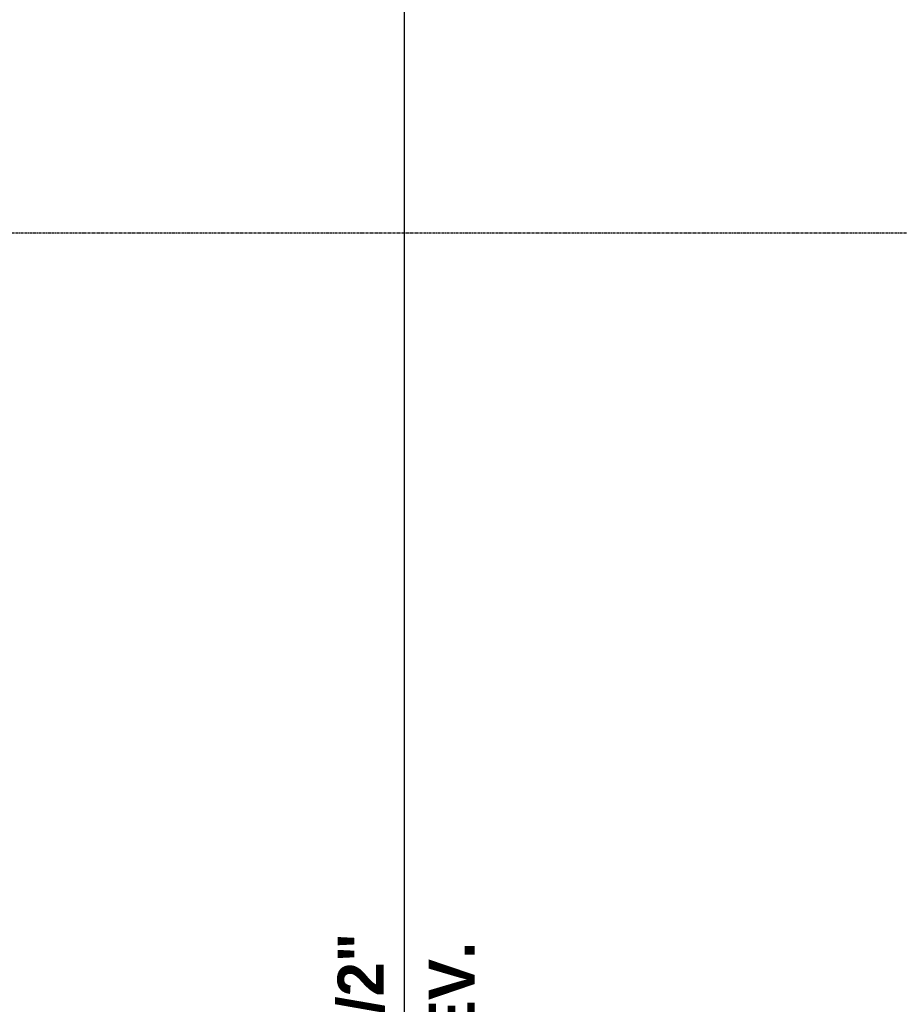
# Model space of a CAD drawing. Header units: inches. Extents: x -4126 to -1814, y 9773 to 12338.
# Tile 103 of 113: x -2433 to -2262, y 11697 to 11889. Entities that reach past the tile are written whole.
import ezdxf

# ---------------------------------------------------------------- set-up
doc = ezdxf.new("R2010")
doc.units = ezdxf.units.IN
doc.header["$MEASUREMENT"] = 0
doc.linetypes.add('Grid Line 1_2_', pattern=[0.875, 0.5, -0.125, 0.125, -0.125])
for name, color, linetype, lineweight in [('A-ANNO-DIMS', 211, 'Continuous', 9), ('A-ANNO-DIMS-96', 211, 'Continuous', 9), ('S-GRID', 1, 'Continuous', 9)]:
    doc.layers.add(name, color=color, linetype=linetype, lineweight=lineweight)
doc.styles.add('Century Gothic_B', font='Gothicb.ttf', dxfattribs={"height": 9})
doc.dimstyles.new('OD__1_4__Tol__', dxfattribs={"dimscale": 12, "dimtxt": 9.397514, "dimasz": 1, "dimexe": 0.75, "dimexo": 0.5, "dimgap": 0.125, "dimtad": 1, "dimrnd": 0.25, "dimzin": 1, "dimdsep": 46, "dimlunit": 4, "dimtxsty": 'Century Gothic_B', "dimblk1": 'OBLIQUE', "dimblk2": 'OBLIQUE', "dimsah": 1, "dimcen": 0.09, "dimdle": 0.75, "dimazin": 0, "dimtfac": 1, "dimtdec": 4, "dimtix": 1, "dimtmove": 0, "dimatfit": 3, "dimfxl": 1, "dimtvp": 1, "dimtfill": 1, "dimfrac": 2, "dimtolj": 1, "dimtzin": 0, "dimlwd": 30, "dimlwe": 30, "dimarcsym": 2})

# ---------------------------------------------------------------- blocks, each defined once
blk = doc.blocks.new('DIMBLOCK4-FRAMING PLAN - 1ST FLOOR')
at = {"layer": 'A-ANNO-DIMS-96', "lineweight": 30}
for p, q in [((-2358.42, 11278.79), (-2358.42, 12090.19)), ((-2360.91, 12081.19), (-2349.42, 12081.19)), ((-2358.42, 12081.19), (-2360.91, 12081.19)), ((-2360.91, 11278.79), (-2349.42, 11278.79)), ((-2358.42, 11278.79), (-2360.91, 11278.79))]:
    blk.add_line(p, q, dxfattribs=at)
at = {"layer": 'A-ANNO-DIMS-96', "lineweight": 50}
for p, q in [((-2358.42, 12081.19), (-2364.42, 12087.19)), ((-2358.42, 12081.19), (-2352.42, 12075.19)), ((-2358.42, 11278.79), (-2364.42, 11284.79)), ((-2358.42, 11278.79), (-2352.42, 11272.79))]:
    blk.add_line(p, q, dxfattribs=at)
at = {"layer": 'A-ANNO-DIMS-96', "color": 0, "lineweight": 30, "char_height": 9, "attachment_point": 1, "rotation": 90, "line_spacing_factor": 0.984502, "style": 'Century Gothic_B', "bg_fill": 3, "box_fill_scale": 1.25, "bg_fill_color": 256, "bg_fill_true_color": 13158600, "bg_fill_transparency": 0}
for s, insert, width in [('66\' - 10 1/2"', (-2371.46, 11644.49), 85.2041), ('-3" ELEV.', (-2353.69, 11654.33), 61.5761)]:
    blk.add_mtext(s, dxfattribs=dict(at, insert=insert, width=width))
blk = doc.blocks.new('_Oblique')
at = {"color": 0, "linetype": 'ByBlock', "lineweight": -2}
blk.add_line((-0.5, -0.5), (0.5, 0.5), dxfattribs=at)

msp = doc.modelspace()

# ---------------------------------------------------------------- linework, layer by layer
at = {"layer": 'S-GRID', "linetype": 'Grid Line 1_2_', "lineweight": 30}
msp.add_line((-1814.206, 11847.189), (-4076.95, 11847.189), dxfattribs=at)

# ---------------------------------------------------------------- next in the draw order: dimensions: what is measured, and where the dimension line sits
at = {"layer": 'A-ANNO-DIMS', "lineweight": 30}
dim = msp.add_linear_dim(base=(-2358.425, 12081.189), p1=(-2366.91, 11278.789), p2=(-2366.91, 12081.189), angle=90, text='<>\\X-3" ELEV.', dimstyle='OD__1_4__Tol__', override={"dimpost": '<>', "dimfxl": 802.4}, dxfattribs=at)
dim.commit()
dim.dimension.update_dxf_attribs({"geometry": 'DIMBLOCK4-FRAMING PLAN - 1ST FLOOR', "text_midpoint": (-2358.425, 11679.989)})

doc.saveas('drawing.dxf')
